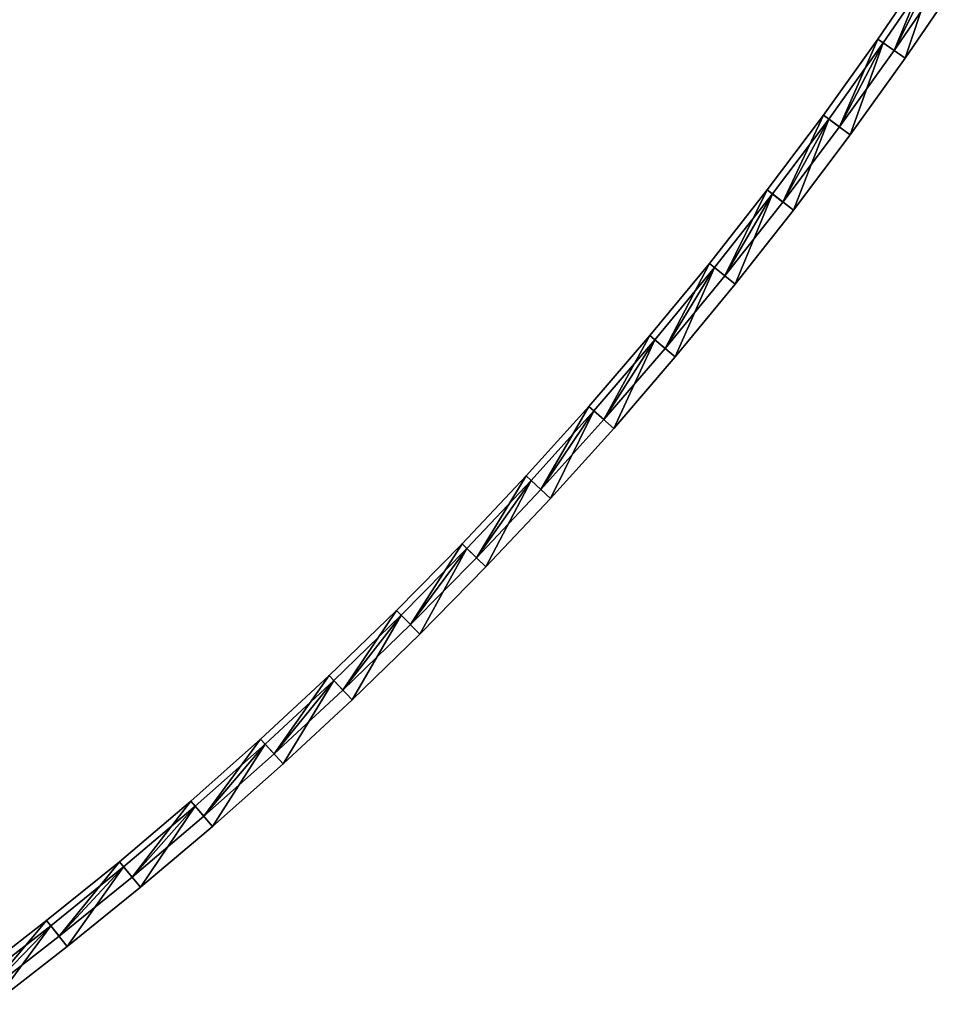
# Model space of a CAD drawing. Header units: millimetres. Extents: x -20 to 891, y -20 to 307.
# Tile 38 of 113: x 209 to 279, y 63 to 137. Entities that reach past the tile are written whole.
import ezdxf

# ---------------------------------------------------------------- set-up
doc = ezdxf.new("R2010")
doc.units = ezdxf.units.MM
doc.header["$LTSCALE"] = 41.718519
for name, color, linetype in [('50', 7, 'CONTINUOUS'), ('51', 7, 'CONTINUOUS'), ('52', 7, 'CONTINUOUS'), ('54', 7, 'CONTINUOUS'), ('56', 7, 'CONTINUOUS'), ('58', 7, 'CONTINUOUS'), ('59', 7, 'CONTINUOUS'), ('60', 7, 'CONTINUOUS'), ('61', 7, 'CONTINUOUS'), ('65', 7, 'CONTINUOUS'), ('67', 7, 'CONTINUOUS'), ('69', 7, 'CONTINUOUS')]:
    doc.layers.add(name, color=color, linetype=linetype)

msp = doc.modelspace()

# ---------------------------------------------------------------- linework, layer by layer
at = {"layer": '50', "linetype": 'Continuous'}
for points in [[(276.979, 141.336, 30.5), (274.24, 134.67, 30.5), (273.011, 135.531, 30.5), (276.979, 141.336, 30.5)], [(278.227, 140.503, 30.5), (274.24, 134.67, 30.5), (276.979, 141.336, 30.5), (278.227, 140.503, 30.5)], [(273.011, 135.531, 30.5), (270.124, 128.928, 30.5), (268.914, 129.816, 30.5), (273.011, 135.531, 30.5)], [(274.24, 134.67, 30.5), (270.124, 128.928, 30.5), (273.011, 135.531, 30.5), (274.24, 134.67, 30.5)], [(268.914, 129.816, 30.5), (265.88, 123.279, 30.5), (264.691, 124.194, 30.5), (268.914, 129.816, 30.5)], [(270.124, 128.928, 30.5), (265.88, 123.279, 30.5), (268.914, 129.816, 30.5), (270.124, 128.928, 30.5)], [(264.691, 124.194, 30.5), (261.512, 117.727, 30.5), (260.344, 118.667, 30.5), (264.691, 124.194, 30.5)], [(265.88, 123.279, 30.5), (261.512, 117.727, 30.5), (264.691, 124.194, 30.5), (265.88, 123.279, 30.5)], [(260.344, 118.667, 30.5), (257.021, 112.273, 30.5), (255.874, 113.239, 30.5), (260.344, 118.667, 30.5)], [(261.512, 117.727, 30.5), (257.021, 112.273, 30.5), (260.344, 118.667, 30.5), (261.512, 117.727, 30.5)], [(255.874, 113.239, 30.5), (252.409, 106.92, 30.5), (251.284, 107.912, 30.5), (255.874, 113.239, 30.5)], [(257.021, 112.273, 30.5), (252.409, 106.92, 30.5), (255.874, 113.239, 30.5), (257.021, 112.273, 30.5)], [(251.284, 107.912, 30.5), (247.679, 101.672, 30.5), (246.576, 102.689, 30.5), (251.284, 107.912, 30.5)], [(252.409, 106.92, 30.5), (247.679, 101.672, 30.5), (251.284, 107.912, 30.5), (252.409, 106.92, 30.5)], [(246.576, 102.689, 30.5), (242.833, 96.531, 30.5), (241.753, 97.572, 30.5), (246.576, 102.689, 30.5)], [(247.679, 101.672, 30.5), (242.833, 96.531, 30.5), (246.576, 102.689, 30.5), (247.679, 101.672, 30.5)], [(241.753, 97.572, 30.5), (237.873, 91.5, 30.5), (236.817, 92.564, 30.5), (241.753, 97.572, 30.5)], [(242.833, 96.531, 30.5), (237.873, 91.5, 30.5), (241.753, 97.572, 30.5), (242.833, 96.531, 30.5)], [(236.817, 92.564, 30.5), (232.802, 86.58, 30.5), (231.77, 87.668, 30.5), (236.817, 92.564, 30.5)], [(237.873, 91.5, 30.5), (232.802, 86.58, 30.5), (236.817, 92.564, 30.5), (237.873, 91.5, 30.5)], [(231.77, 87.668, 30.5), (227.623, 81.775, 30.5), (226.615, 82.886, 30.5), (231.77, 87.668, 30.5)], [(232.802, 86.58, 30.5), (227.623, 81.775, 30.5), (231.77, 87.668, 30.5), (232.802, 86.58, 30.5)], [(226.615, 82.886, 30.5), (222.338, 77.086, 30.5), (221.355, 78.22, 30.5), (226.615, 82.886, 30.5)], [(227.623, 81.775, 30.5), (222.338, 77.086, 30.5), (226.615, 82.886, 30.5), (227.623, 81.775, 30.5)], [(221.355, 78.22, 30.5), (216.949, 72.517, 30.5), (215.992, 73.672, 30.5), (221.355, 78.22, 30.5)], [(222.338, 77.086, 30.5), (216.949, 72.517, 30.5), (221.355, 78.22, 30.5), (222.338, 77.086, 30.5)], [(215.992, 73.672, 30.5), (211.46, 68.069, 30.5), (210.528, 69.246, 30.5), (215.992, 73.672, 30.5)], [(216.949, 72.517, 30.5), (211.46, 68.069, 30.5), (215.992, 73.672, 30.5), (216.949, 72.517, 30.5)], [(210.528, 69.246, 30.5), (205.872, 63.745, 30.5), (204.968, 64.942, 30.5), (210.528, 69.246, 30.5)], [(211.46, 68.069, 30.5), (205.872, 63.745, 30.5), (210.528, 69.246, 30.5), (211.46, 68.069, 30.5)]]:
    msp.add_3dface(points, dxfattribs=at)
at = {"layer": '51', "linetype": 'Continuous'}
for points in [[(274.24, 134.67, 30.5), (278.227, 140.503, 30.5), (274.24, 134.67, 24), (274.24, 134.67, 30.5)], [(274.24, 134.67, 24), (278.227, 140.503, 30.5), (278.227, 140.503, 24), (274.24, 134.67, 24)], [(270.124, 128.928, 30.5), (274.24, 134.67, 30.5), (270.124, 128.928, 24), (270.124, 128.928, 30.5)], [(270.124, 128.928, 24), (274.24, 134.67, 30.5), (274.24, 134.67, 24), (270.124, 128.928, 24)], [(265.88, 123.279, 30.5), (270.124, 128.928, 30.5), (265.88, 123.279, 24), (265.88, 123.279, 30.5)], [(265.88, 123.279, 24), (270.124, 128.928, 30.5), (270.124, 128.928, 24), (265.88, 123.279, 24)], [(261.512, 117.727, 30.5), (265.88, 123.279, 30.5), (261.512, 117.727, 24), (261.512, 117.727, 30.5)], [(261.512, 117.727, 24), (265.88, 123.279, 30.5), (265.88, 123.279, 24), (261.512, 117.727, 24)], [(257.021, 112.273, 30.5), (261.512, 117.727, 30.5), (257.021, 112.273, 24), (257.021, 112.273, 30.5)], [(257.021, 112.273, 24), (261.512, 117.727, 30.5), (261.512, 117.727, 24), (257.021, 112.273, 24)], [(252.409, 106.92, 30.5), (257.021, 112.273, 30.5), (252.409, 106.92, 24), (252.409, 106.92, 30.5)], [(252.409, 106.92, 24), (257.021, 112.273, 30.5), (257.021, 112.273, 24), (252.409, 106.92, 24)], [(247.679, 101.672, 30.5), (252.409, 106.92, 30.5), (247.679, 101.672, 24), (247.679, 101.672, 30.5)], [(247.679, 101.672, 24), (252.409, 106.92, 30.5), (252.409, 106.92, 24), (247.679, 101.672, 24)], [(242.833, 96.531, 30.5), (247.679, 101.672, 30.5), (242.833, 96.531, 24), (242.833, 96.531, 30.5)], [(242.833, 96.531, 24), (247.679, 101.672, 30.5), (247.679, 101.672, 24), (242.833, 96.531, 24)], [(237.873, 91.5, 30.5), (242.833, 96.531, 30.5), (237.873, 91.5, 24), (237.873, 91.5, 30.5)], [(237.873, 91.5, 24), (242.833, 96.531, 30.5), (242.833, 96.531, 24), (237.873, 91.5, 24)], [(232.802, 86.58, 30.5), (237.873, 91.5, 30.5), (232.802, 86.58, 24), (232.802, 86.58, 30.5)], [(232.802, 86.58, 24), (237.873, 91.5, 30.5), (237.873, 91.5, 24), (232.802, 86.58, 24)], [(227.623, 81.775, 30.5), (232.802, 86.58, 30.5), (227.623, 81.775, 24), (227.623, 81.775, 30.5)], [(227.623, 81.775, 24), (232.802, 86.58, 30.5), (232.802, 86.58, 24), (227.623, 81.775, 24)], [(222.338, 77.086, 30.5), (227.623, 81.775, 30.5), (222.338, 77.086, 24), (222.338, 77.086, 30.5)], [(222.338, 77.086, 24), (227.623, 81.775, 30.5), (227.623, 81.775, 24), (222.338, 77.086, 24)], [(216.949, 72.517, 30.5), (222.338, 77.086, 30.5), (216.949, 72.517, 24), (216.949, 72.517, 30.5)], [(216.949, 72.517, 24), (222.338, 77.086, 30.5), (222.338, 77.086, 24), (216.949, 72.517, 24)], [(211.46, 68.069, 30.5), (216.949, 72.517, 30.5), (211.46, 68.069, 24), (211.46, 68.069, 30.5)], [(211.46, 68.069, 24), (216.949, 72.517, 30.5), (216.949, 72.517, 24), (211.46, 68.069, 24)], [(205.872, 63.745, 30.5), (211.46, 68.069, 30.5), (205.872, 63.745, 24), (205.872, 63.745, 30.5)], [(205.872, 63.745, 24), (211.46, 68.069, 30.5), (211.46, 68.069, 24), (205.872, 63.745, 24)]]:
    msp.add_3dface(points, dxfattribs=at)
at = {"layer": '52', "linetype": 'Continuous'}
for points in [[(273.42, 135.244, 24), (274.24, 134.67, 24), (277.395, 141.058, 24), (273.42, 135.244, 24)], [(274.24, 134.67, 24), (278.227, 140.503, 24), (277.395, 141.058, 24), (274.24, 134.67, 24)], [(269.317, 129.52, 24), (270.124, 128.928, 24), (273.42, 135.244, 24), (269.317, 129.52, 24)], [(270.124, 128.928, 24), (274.24, 134.67, 24), (273.42, 135.244, 24), (270.124, 128.928, 24)], [(265.088, 123.889, 24), (265.88, 123.279, 24), (269.317, 129.52, 24), (265.088, 123.889, 24)], [(265.88, 123.279, 24), (270.124, 128.928, 24), (269.317, 129.52, 24), (265.88, 123.279, 24)], [(260.733, 118.354, 24), (261.512, 117.727, 24), (265.088, 123.889, 24), (260.733, 118.354, 24)], [(261.512, 117.727, 24), (265.88, 123.279, 24), (265.088, 123.889, 24), (261.512, 117.727, 24)], [(256.256, 112.917, 24), (257.021, 112.273, 24), (260.733, 118.354, 24), (256.256, 112.917, 24)], [(257.021, 112.273, 24), (261.512, 117.727, 24), (260.733, 118.354, 24), (257.021, 112.273, 24)], [(251.659, 107.581, 24), (252.409, 106.92, 24), (256.256, 112.917, 24), (251.659, 107.581, 24)], [(252.409, 106.92, 24), (257.021, 112.273, 24), (256.256, 112.917, 24), (252.409, 106.92, 24)], [(246.944, 102.35, 24), (247.679, 101.672, 24), (251.659, 107.581, 24), (246.944, 102.35, 24)], [(247.679, 101.672, 24), (252.409, 106.92, 24), (251.659, 107.581, 24), (247.679, 101.672, 24)], [(242.113, 97.225, 24), (242.833, 96.531, 24), (246.944, 102.35, 24), (242.113, 97.225, 24)], [(242.833, 96.531, 24), (247.679, 101.672, 24), (246.944, 102.35, 24), (242.833, 96.531, 24)], [(237.169, 92.209, 24), (237.873, 91.5, 24), (242.113, 97.225, 24), (237.169, 92.209, 24)], [(237.873, 91.5, 24), (242.833, 96.531, 24), (242.113, 97.225, 24), (237.873, 91.5, 24)], [(232.114, 87.305, 24), (232.802, 86.58, 24), (237.169, 92.209, 24), (232.114, 87.305, 24)], [(232.802, 86.58, 24), (237.873, 91.5, 24), (237.169, 92.209, 24), (232.802, 86.58, 24)], [(226.951, 82.515, 24), (227.623, 81.775, 24), (232.114, 87.305, 24), (226.951, 82.515, 24)], [(227.623, 81.775, 24), (232.802, 86.58, 24), (232.114, 87.305, 24), (227.623, 81.775, 24)], [(221.682, 77.842, 24), (222.338, 77.086, 24), (226.951, 82.515, 24), (221.682, 77.842, 24)], [(222.338, 77.086, 24), (227.623, 81.775, 24), (226.951, 82.515, 24), (222.338, 77.086, 24)], [(216.311, 73.287, 24), (216.949, 72.517, 24), (221.682, 77.842, 24), (216.311, 73.287, 24)], [(216.949, 72.517, 24), (222.338, 77.086, 24), (221.682, 77.842, 24), (216.949, 72.517, 24)], [(210.839, 68.853, 24), (211.46, 68.069, 24), (216.311, 73.287, 24), (210.839, 68.853, 24)], [(211.46, 68.069, 24), (216.949, 72.517, 24), (216.311, 73.287, 24), (211.46, 68.069, 24)], [(205.269, 64.543, 24), (205.872, 63.745, 24), (210.839, 68.853, 24), (205.269, 64.543, 24)], [(205.872, 63.745, 24), (211.46, 68.069, 24), (210.839, 68.853, 24), (205.872, 63.745, 24)]]:
    msp.add_3dface(points, dxfattribs=at)
at = {"layer": '54', "linetype": 'Continuous'}
for points in [[(277.395, 141.058, 4), (275.059, 134.097, 4), (273.42, 135.244, 4), (277.395, 141.058, 4)], [(279.058, 139.948, 4), (275.059, 134.097, 4), (277.395, 141.058, 4), (279.058, 139.948, 4)], [(273.42, 135.244, 4), (270.93, 128.337, 4), (269.317, 129.52, 4), (273.42, 135.244, 4)], [(275.059, 134.097, 4), (270.93, 128.337, 4), (273.42, 135.244, 4), (275.059, 134.097, 4)], [(269.317, 129.52, 4), (266.673, 122.67, 4), (265.088, 123.889, 4), (269.317, 129.52, 4)], [(270.93, 128.337, 4), (266.673, 122.67, 4), (269.317, 129.52, 4), (270.93, 128.337, 4)], [(265.088, 123.889, 4), (262.291, 117.1, 4), (260.733, 118.354, 4), (265.088, 123.889, 4)], [(266.673, 122.67, 4), (262.291, 117.1, 4), (265.088, 123.889, 4), (266.673, 122.67, 4)], [(260.733, 118.354, 4), (257.786, 111.628, 4), (256.256, 112.917, 4), (260.733, 118.354, 4)], [(262.291, 117.1, 4), (257.786, 111.628, 4), (260.733, 118.354, 4), (262.291, 117.1, 4)], [(256.256, 112.917, 4), (253.159, 106.259, 4), (251.659, 107.581, 4), (256.256, 112.917, 4)], [(257.786, 111.628, 4), (253.159, 106.259, 4), (256.256, 112.917, 4), (257.786, 111.628, 4)], [(251.659, 107.581, 4), (248.414, 100.994, 4), (246.944, 102.35, 4), (251.659, 107.581, 4)], [(253.159, 106.259, 4), (248.414, 100.994, 4), (251.659, 107.581, 4), (253.159, 106.259, 4)], [(246.944, 102.35, 4), (243.553, 95.837, 4), (242.113, 97.225, 4), (246.944, 102.35, 4)], [(248.414, 100.994, 4), (243.553, 95.837, 4), (246.944, 102.35, 4), (248.414, 100.994, 4)], [(242.113, 97.225, 4), (238.577, 90.79, 4), (237.169, 92.209, 4), (242.113, 97.225, 4)], [(243.553, 95.837, 4), (238.577, 90.79, 4), (242.113, 97.225, 4), (243.553, 95.837, 4)], [(237.169, 92.209, 4), (233.49, 85.854, 4), (232.114, 87.305, 4), (237.169, 92.209, 4)], [(238.577, 90.79, 4), (233.49, 85.854, 4), (237.169, 92.209, 4), (238.577, 90.79, 4)], [(232.114, 87.305, 4), (228.295, 81.034, 4), (226.951, 82.515, 4), (232.114, 87.305, 4)], [(233.49, 85.854, 4), (228.295, 81.034, 4), (232.114, 87.305, 4), (233.49, 85.854, 4)], [(226.951, 82.515, 4), (222.993, 76.331, 4), (221.682, 77.842, 4), (226.951, 82.515, 4)], [(228.295, 81.034, 4), (222.993, 76.331, 4), (226.951, 82.515, 4), (228.295, 81.034, 4)], [(221.682, 77.842, 4), (217.587, 71.747, 4), (216.311, 73.287, 4), (221.682, 77.842, 4)], [(222.993, 76.331, 4), (217.587, 71.747, 4), (221.682, 77.842, 4), (222.993, 76.331, 4)], [(216.311, 73.287, 4), (212.08, 67.285, 4), (210.839, 68.853, 4), (216.311, 73.287, 4)], [(217.587, 71.747, 4), (212.08, 67.285, 4), (216.311, 73.287, 4), (217.587, 71.747, 4)], [(210.839, 68.853, 4), (206.476, 62.948, 4), (205.269, 64.543, 4), (210.839, 68.853, 4)], [(212.08, 67.285, 4), (206.476, 62.948, 4), (210.839, 68.853, 4), (212.08, 67.285, 4)]]:
    msp.add_3dface(points, dxfattribs=at)
at = {"layer": '56', "linetype": 'Continuous'}
for points in [[(277.395, 141.058, 59), (273.42, 135.244, 59), (275.059, 134.097, 59), (277.395, 141.058, 59)], [(279.058, 139.948, 59), (277.395, 141.058, 59), (275.059, 134.097, 59), (279.058, 139.948, 59)], [(273.42, 135.244, 59), (269.317, 129.52, 59), (270.93, 128.337, 59), (273.42, 135.244, 59)], [(275.059, 134.097, 59), (273.42, 135.244, 59), (270.93, 128.337, 59), (275.059, 134.097, 59)], [(269.317, 129.52, 59), (265.088, 123.889, 59), (266.673, 122.67, 59), (269.317, 129.52, 59)], [(270.93, 128.337, 59), (269.317, 129.52, 59), (266.673, 122.67, 59), (270.93, 128.337, 59)], [(265.088, 123.889, 59), (260.733, 118.354, 59), (262.291, 117.1, 59), (265.088, 123.889, 59)], [(266.673, 122.67, 59), (265.088, 123.889, 59), (262.291, 117.1, 59), (266.673, 122.67, 59)], [(260.733, 118.354, 59), (256.256, 112.917, 59), (257.786, 111.628, 59), (260.733, 118.354, 59)], [(262.291, 117.1, 59), (260.733, 118.354, 59), (257.786, 111.628, 59), (262.291, 117.1, 59)], [(256.256, 112.917, 59), (251.659, 107.581, 59), (253.159, 106.259, 59), (256.256, 112.917, 59)], [(257.786, 111.628, 59), (256.256, 112.917, 59), (253.159, 106.259, 59), (257.786, 111.628, 59)], [(251.659, 107.581, 59), (246.944, 102.35, 59), (248.414, 100.994, 59), (251.659, 107.581, 59)], [(253.159, 106.259, 59), (251.659, 107.581, 59), (248.414, 100.994, 59), (253.159, 106.259, 59)], [(246.944, 102.35, 59), (242.113, 97.225, 59), (243.553, 95.837, 59), (246.944, 102.35, 59)], [(248.414, 100.994, 59), (246.944, 102.35, 59), (243.553, 95.837, 59), (248.414, 100.994, 59)], [(242.113, 97.225, 59), (237.169, 92.209, 59), (238.577, 90.79, 59), (242.113, 97.225, 59)], [(243.553, 95.837, 59), (242.113, 97.225, 59), (238.577, 90.79, 59), (243.553, 95.837, 59)], [(237.169, 92.209, 59), (232.114, 87.305, 59), (233.49, 85.854, 59), (237.169, 92.209, 59)], [(238.577, 90.79, 59), (237.169, 92.209, 59), (233.49, 85.854, 59), (238.577, 90.79, 59)], [(232.114, 87.305, 59), (226.951, 82.515, 59), (228.295, 81.034, 59), (232.114, 87.305, 59)], [(233.49, 85.854, 59), (232.114, 87.305, 59), (228.295, 81.034, 59), (233.49, 85.854, 59)], [(226.951, 82.515, 59), (221.682, 77.842, 59), (222.993, 76.331, 59), (226.951, 82.515, 59)], [(228.295, 81.034, 59), (226.951, 82.515, 59), (222.993, 76.331, 59), (228.295, 81.034, 59)], [(221.682, 77.842, 59), (216.311, 73.287, 59), (217.587, 71.747, 59), (221.682, 77.842, 59)], [(222.993, 76.331, 59), (221.682, 77.842, 59), (217.587, 71.747, 59), (222.993, 76.331, 59)], [(216.311, 73.287, 59), (210.839, 68.853, 59), (212.08, 67.285, 59), (216.311, 73.287, 59)], [(217.587, 71.747, 59), (216.311, 73.287, 59), (212.08, 67.285, 59), (217.587, 71.747, 59)], [(210.839, 68.853, 59), (205.269, 64.543, 59), (206.476, 62.948, 59), (210.839, 68.853, 59)], [(212.08, 67.285, 59), (210.839, 68.853, 59), (206.476, 62.948, 59), (212.08, 67.285, 59)]]:
    msp.add_3dface(points, dxfattribs=at)
at = {"layer": '58', "linetype": 'Continuous'}
for points in [[(277.395, 141.058, 39), (274.24, 134.67, 39), (273.42, 135.244, 39), (277.395, 141.058, 39)], [(278.227, 140.503, 39), (274.24, 134.67, 39), (277.395, 141.058, 39), (278.227, 140.503, 39)], [(273.42, 135.244, 39), (270.124, 128.928, 39), (269.317, 129.52, 39), (273.42, 135.244, 39)], [(274.24, 134.67, 39), (270.124, 128.928, 39), (273.42, 135.244, 39), (274.24, 134.67, 39)], [(269.317, 129.52, 39), (265.88, 123.279, 39), (265.088, 123.889, 39), (269.317, 129.52, 39)], [(270.124, 128.928, 39), (265.88, 123.279, 39), (269.317, 129.52, 39), (270.124, 128.928, 39)], [(265.088, 123.889, 39), (261.512, 117.727, 39), (260.733, 118.354, 39), (265.088, 123.889, 39)], [(265.88, 123.279, 39), (261.512, 117.727, 39), (265.088, 123.889, 39), (265.88, 123.279, 39)], [(260.733, 118.354, 39), (257.021, 112.273, 39), (256.256, 112.917, 39), (260.733, 118.354, 39)], [(261.512, 117.727, 39), (257.021, 112.273, 39), (260.733, 118.354, 39), (261.512, 117.727, 39)], [(256.256, 112.917, 39), (252.409, 106.92, 39), (251.659, 107.581, 39), (256.256, 112.917, 39)], [(257.021, 112.273, 39), (252.409, 106.92, 39), (256.256, 112.917, 39), (257.021, 112.273, 39)], [(251.659, 107.581, 39), (247.679, 101.672, 39), (246.944, 102.35, 39), (251.659, 107.581, 39)], [(252.409, 106.92, 39), (247.679, 101.672, 39), (251.659, 107.581, 39), (252.409, 106.92, 39)], [(246.944, 102.35, 39), (242.833, 96.531, 39), (242.113, 97.225, 39), (246.944, 102.35, 39)], [(247.679, 101.672, 39), (242.833, 96.531, 39), (246.944, 102.35, 39), (247.679, 101.672, 39)], [(242.113, 97.225, 39), (237.873, 91.5, 39), (237.169, 92.209, 39), (242.113, 97.225, 39)], [(242.833, 96.531, 39), (237.873, 91.5, 39), (242.113, 97.225, 39), (242.833, 96.531, 39)], [(237.169, 92.209, 39), (232.802, 86.58, 39), (232.114, 87.305, 39), (237.169, 92.209, 39)], [(237.873, 91.5, 39), (232.802, 86.58, 39), (237.169, 92.209, 39), (237.873, 91.5, 39)], [(232.114, 87.305, 39), (227.623, 81.775, 39), (226.951, 82.515, 39), (232.114, 87.305, 39)], [(232.802, 86.58, 39), (227.623, 81.775, 39), (232.114, 87.305, 39), (232.802, 86.58, 39)], [(226.951, 82.515, 39), (222.338, 77.086, 39), (221.682, 77.842, 39), (226.951, 82.515, 39)], [(227.623, 81.775, 39), (222.338, 77.086, 39), (226.951, 82.515, 39), (227.623, 81.775, 39)], [(221.682, 77.842, 39), (216.949, 72.517, 39), (216.311, 73.287, 39), (221.682, 77.842, 39)], [(222.338, 77.086, 39), (216.949, 72.517, 39), (221.682, 77.842, 39), (222.338, 77.086, 39)], [(216.311, 73.287, 39), (211.46, 68.069, 39), (210.839, 68.853, 39), (216.311, 73.287, 39)], [(216.949, 72.517, 39), (211.46, 68.069, 39), (216.311, 73.287, 39), (216.949, 72.517, 39)], [(210.839, 68.853, 39), (205.872, 63.745, 39), (205.269, 64.543, 39), (210.839, 68.853, 39)], [(211.46, 68.069, 39), (205.872, 63.745, 39), (210.839, 68.853, 39), (211.46, 68.069, 39)]]:
    msp.add_3dface(points, dxfattribs=at)
at = {"layer": '59', "linetype": 'Continuous'}
for points in [[(274.24, 134.67, 39), (278.227, 140.503, 39), (274.24, 134.67, 32.5), (274.24, 134.67, 39)], [(274.24, 134.67, 32.5), (278.227, 140.503, 39), (278.227, 140.503, 32.5), (274.24, 134.67, 32.5)], [(270.124, 128.928, 39), (274.24, 134.67, 39), (270.124, 128.928, 32.5), (270.124, 128.928, 39)], [(270.124, 128.928, 32.5), (274.24, 134.67, 39), (274.24, 134.67, 32.5), (270.124, 128.928, 32.5)], [(265.88, 123.279, 39), (270.124, 128.928, 39), (265.88, 123.279, 32.5), (265.88, 123.279, 39)], [(265.88, 123.279, 32.5), (270.124, 128.928, 39), (270.124, 128.928, 32.5), (265.88, 123.279, 32.5)], [(261.512, 117.727, 39), (265.88, 123.279, 39), (261.512, 117.727, 32.5), (261.512, 117.727, 39)], [(261.512, 117.727, 32.5), (265.88, 123.279, 39), (265.88, 123.279, 32.5), (261.512, 117.727, 32.5)], [(257.021, 112.273, 39), (261.512, 117.727, 39), (257.021, 112.273, 32.5), (257.021, 112.273, 39)], [(257.021, 112.273, 32.5), (261.512, 117.727, 39), (261.512, 117.727, 32.5), (257.021, 112.273, 32.5)], [(252.409, 106.92, 39), (257.021, 112.273, 39), (252.409, 106.92, 32.5), (252.409, 106.92, 39)], [(252.409, 106.92, 32.5), (257.021, 112.273, 39), (257.021, 112.273, 32.5), (252.409, 106.92, 32.5)], [(247.679, 101.672, 39), (252.409, 106.92, 39), (247.679, 101.672, 32.5), (247.679, 101.672, 39)], [(247.679, 101.672, 32.5), (252.409, 106.92, 39), (252.409, 106.92, 32.5), (247.679, 101.672, 32.5)], [(242.833, 96.531, 39), (247.679, 101.672, 39), (242.833, 96.531, 32.5), (242.833, 96.531, 39)], [(242.833, 96.531, 32.5), (247.679, 101.672, 39), (247.679, 101.672, 32.5), (242.833, 96.531, 32.5)], [(237.873, 91.5, 39), (242.833, 96.531, 39), (237.873, 91.5, 32.5), (237.873, 91.5, 39)], [(237.873, 91.5, 32.5), (242.833, 96.531, 39), (242.833, 96.531, 32.5), (237.873, 91.5, 32.5)], [(232.802, 86.58, 39), (237.873, 91.5, 39), (232.802, 86.58, 32.5), (232.802, 86.58, 39)], [(232.802, 86.58, 32.5), (237.873, 91.5, 39), (237.873, 91.5, 32.5), (232.802, 86.58, 32.5)], [(227.623, 81.775, 39), (232.802, 86.58, 39), (227.623, 81.775, 32.5), (227.623, 81.775, 39)], [(227.623, 81.775, 32.5), (232.802, 86.58, 39), (232.802, 86.58, 32.5), (227.623, 81.775, 32.5)], [(222.338, 77.086, 39), (227.623, 81.775, 39), (222.338, 77.086, 32.5), (222.338, 77.086, 39)], [(222.338, 77.086, 32.5), (227.623, 81.775, 39), (227.623, 81.775, 32.5), (222.338, 77.086, 32.5)], [(216.949, 72.517, 39), (222.338, 77.086, 39), (216.949, 72.517, 32.5), (216.949, 72.517, 39)], [(216.949, 72.517, 32.5), (222.338, 77.086, 39), (222.338, 77.086, 32.5), (216.949, 72.517, 32.5)], [(211.46, 68.069, 39), (216.949, 72.517, 39), (211.46, 68.069, 32.5), (211.46, 68.069, 39)], [(211.46, 68.069, 32.5), (216.949, 72.517, 39), (216.949, 72.517, 32.5), (211.46, 68.069, 32.5)], [(205.872, 63.745, 39), (211.46, 68.069, 39), (205.872, 63.745, 32.5), (205.872, 63.745, 39)], [(205.872, 63.745, 32.5), (211.46, 68.069, 39), (211.46, 68.069, 32.5), (205.872, 63.745, 32.5)]]:
    msp.add_3dface(points, dxfattribs=at)
at = {"layer": '60', "linetype": 'Continuous'}
for points in [[(273.011, 135.531, 32.5), (274.24, 134.67, 32.5), (276.979, 141.336, 32.5), (273.011, 135.531, 32.5)], [(274.24, 134.67, 32.5), (278.227, 140.503, 32.5), (276.979, 141.336, 32.5), (274.24, 134.67, 32.5)], [(268.914, 129.816, 32.5), (270.124, 128.928, 32.5), (273.011, 135.531, 32.5), (268.914, 129.816, 32.5)], [(270.124, 128.928, 32.5), (274.24, 134.67, 32.5), (273.011, 135.531, 32.5), (270.124, 128.928, 32.5)], [(264.691, 124.194, 32.5), (265.88, 123.279, 32.5), (268.914, 129.816, 32.5), (264.691, 124.194, 32.5)], [(265.88, 123.279, 32.5), (270.124, 128.928, 32.5), (268.914, 129.816, 32.5), (265.88, 123.279, 32.5)], [(260.344, 118.667, 32.5), (261.512, 117.727, 32.5), (264.691, 124.194, 32.5), (260.344, 118.667, 32.5)], [(261.512, 117.727, 32.5), (265.88, 123.279, 32.5), (264.691, 124.194, 32.5), (261.512, 117.727, 32.5)], [(255.874, 113.239, 32.5), (257.021, 112.273, 32.5), (260.344, 118.667, 32.5), (255.874, 113.239, 32.5)], [(257.021, 112.273, 32.5), (261.512, 117.727, 32.5), (260.344, 118.667, 32.5), (257.021, 112.273, 32.5)], [(251.284, 107.912, 32.5), (252.409, 106.92, 32.5), (255.874, 113.239, 32.5), (251.284, 107.912, 32.5)], [(252.409, 106.92, 32.5), (257.021, 112.273, 32.5), (255.874, 113.239, 32.5), (252.409, 106.92, 32.5)], [(246.576, 102.689, 32.5), (247.679, 101.672, 32.5), (251.284, 107.912, 32.5), (246.576, 102.689, 32.5)], [(247.679, 101.672, 32.5), (252.409, 106.92, 32.5), (251.284, 107.912, 32.5), (247.679, 101.672, 32.5)], [(241.753, 97.572, 32.5), (242.833, 96.531, 32.5), (246.576, 102.689, 32.5), (241.753, 97.572, 32.5)], [(242.833, 96.531, 32.5), (247.679, 101.672, 32.5), (246.576, 102.689, 32.5), (242.833, 96.531, 32.5)], [(236.817, 92.564, 32.5), (237.873, 91.5, 32.5), (241.753, 97.572, 32.5), (236.817, 92.564, 32.5)], [(237.873, 91.5, 32.5), (242.833, 96.531, 32.5), (241.753, 97.572, 32.5), (237.873, 91.5, 32.5)], [(231.77, 87.668, 32.5), (232.802, 86.58, 32.5), (236.817, 92.564, 32.5), (231.77, 87.668, 32.5)], [(232.802, 86.58, 32.5), (237.873, 91.5, 32.5), (236.817, 92.564, 32.5), (232.802, 86.58, 32.5)], [(226.615, 82.886, 32.5), (227.623, 81.775, 32.5), (231.77, 87.668, 32.5), (226.615, 82.886, 32.5)], [(227.623, 81.775, 32.5), (232.802, 86.58, 32.5), (231.77, 87.668, 32.5), (227.623, 81.775, 32.5)], [(221.355, 78.22, 32.5), (222.338, 77.086, 32.5), (226.615, 82.886, 32.5), (221.355, 78.22, 32.5)], [(222.338, 77.086, 32.5), (227.623, 81.775, 32.5), (226.615, 82.886, 32.5), (222.338, 77.086, 32.5)], [(215.992, 73.672, 32.5), (216.949, 72.517, 32.5), (221.355, 78.22, 32.5), (215.992, 73.672, 32.5)], [(216.949, 72.517, 32.5), (222.338, 77.086, 32.5), (221.355, 78.22, 32.5), (216.949, 72.517, 32.5)], [(210.528, 69.246, 32.5), (211.46, 68.069, 32.5), (215.992, 73.672, 32.5), (210.528, 69.246, 32.5)], [(211.46, 68.069, 32.5), (216.949, 72.517, 32.5), (215.992, 73.672, 32.5), (211.46, 68.069, 32.5)], [(204.968, 64.942, 32.5), (205.872, 63.745, 32.5), (210.528, 69.246, 32.5), (204.968, 64.942, 32.5)], [(205.872, 63.745, 32.5), (211.46, 68.069, 32.5), (210.528, 69.246, 32.5), (205.872, 63.745, 32.5)]]:
    msp.add_3dface(points, dxfattribs=at)
at = {"layer": '61', "linetype": 'Continuous'}
for points in [[(276.979, 141.336, 30.5), (273.011, 135.531, 30.5), (276.979, 141.336, 32.5), (276.979, 141.336, 30.5)], [(273.011, 135.531, 30.5), (273.011, 135.531, 32.5), (276.979, 141.336, 32.5), (273.011, 135.531, 30.5)], [(273.011, 135.531, 30.5), (268.914, 129.816, 30.5), (273.011, 135.531, 32.5), (273.011, 135.531, 30.5)], [(268.914, 129.816, 30.5), (268.914, 129.816, 32.5), (273.011, 135.531, 32.5), (268.914, 129.816, 30.5)], [(268.914, 129.816, 30.5), (264.691, 124.194, 30.5), (268.914, 129.816, 32.5), (268.914, 129.816, 30.5)], [(264.691, 124.194, 30.5), (264.691, 124.194, 32.5), (268.914, 129.816, 32.5), (264.691, 124.194, 30.5)], [(264.691, 124.194, 30.5), (260.344, 118.667, 30.5), (264.691, 124.194, 32.5), (264.691, 124.194, 30.5)], [(260.344, 118.667, 30.5), (260.344, 118.667, 32.5), (264.691, 124.194, 32.5), (260.344, 118.667, 30.5)], [(260.344, 118.667, 30.5), (255.874, 113.239, 30.5), (260.344, 118.667, 32.5), (260.344, 118.667, 30.5)], [(255.874, 113.239, 30.5), (255.874, 113.239, 32.5), (260.344, 118.667, 32.5), (255.874, 113.239, 30.5)], [(255.874, 113.239, 30.5), (251.284, 107.912, 30.5), (255.874, 113.239, 32.5), (255.874, 113.239, 30.5)], [(251.284, 107.912, 30.5), (251.284, 107.912, 32.5), (255.874, 113.239, 32.5), (251.284, 107.912, 30.5)], [(251.284, 107.912, 30.5), (246.576, 102.689, 30.5), (251.284, 107.912, 32.5), (251.284, 107.912, 30.5)], [(246.576, 102.689, 30.5), (246.576, 102.689, 32.5), (251.284, 107.912, 32.5), (246.576, 102.689, 30.5)], [(246.576, 102.689, 30.5), (241.753, 97.572, 30.5), (246.576, 102.689, 32.5), (246.576, 102.689, 30.5)], [(241.753, 97.572, 30.5), (241.753, 97.572, 32.5), (246.576, 102.689, 32.5), (241.753, 97.572, 30.5)], [(241.753, 97.572, 30.5), (236.817, 92.564, 30.5), (241.753, 97.572, 32.5), (241.753, 97.572, 30.5)], [(236.817, 92.564, 30.5), (236.817, 92.564, 32.5), (241.753, 97.572, 32.5), (236.817, 92.564, 30.5)], [(236.817, 92.564, 30.5), (231.77, 87.668, 30.5), (236.817, 92.564, 32.5), (236.817, 92.564, 30.5)], [(231.77, 87.668, 30.5), (231.77, 87.668, 32.5), (236.817, 92.564, 32.5), (231.77, 87.668, 30.5)], [(231.77, 87.668, 30.5), (226.615, 82.886, 30.5), (231.77, 87.668, 32.5), (231.77, 87.668, 30.5)], [(226.615, 82.886, 30.5), (226.615, 82.886, 32.5), (231.77, 87.668, 32.5), (226.615, 82.886, 30.5)], [(226.615, 82.886, 30.5), (221.355, 78.22, 30.5), (226.615, 82.886, 32.5), (226.615, 82.886, 30.5)], [(221.355, 78.22, 30.5), (221.355, 78.22, 32.5), (226.615, 82.886, 32.5), (221.355, 78.22, 30.5)], [(221.355, 78.22, 30.5), (215.992, 73.672, 30.5), (221.355, 78.22, 32.5), (221.355, 78.22, 30.5)], [(215.992, 73.672, 30.5), (215.992, 73.672, 32.5), (221.355, 78.22, 32.5), (215.992, 73.672, 30.5)], [(215.992, 73.672, 30.5), (210.528, 69.246, 30.5), (215.992, 73.672, 32.5), (215.992, 73.672, 30.5)], [(210.528, 69.246, 30.5), (210.528, 69.246, 32.5), (215.992, 73.672, 32.5), (210.528, 69.246, 30.5)], [(210.528, 69.246, 30.5), (204.968, 64.942, 30.5), (210.528, 69.246, 32.5), (210.528, 69.246, 30.5)], [(204.968, 64.942, 30.5), (204.968, 64.942, 32.5), (210.528, 69.246, 32.5), (204.968, 64.942, 30.5)]]:
    msp.add_3dface(points, dxfattribs=at)
at = {"layer": '65', "linetype": 'Continuous'}
for points in [[(273.42, 135.244, 59), (277.395, 141.058, 59), (273.42, 135.244, 39), (273.42, 135.244, 59)], [(277.395, 141.058, 59), (277.395, 141.058, 39), (273.42, 135.244, 39), (277.395, 141.058, 59)], [(269.317, 129.52, 59), (273.42, 135.244, 59), (269.317, 129.52, 39), (269.317, 129.52, 59)], [(273.42, 135.244, 59), (273.42, 135.244, 39), (269.317, 129.52, 39), (273.42, 135.244, 59)], [(265.088, 123.889, 59), (269.317, 129.52, 59), (265.088, 123.889, 39), (265.088, 123.889, 59)], [(269.317, 129.52, 59), (269.317, 129.52, 39), (265.088, 123.889, 39), (269.317, 129.52, 59)], [(260.733, 118.354, 59), (265.088, 123.889, 59), (260.733, 118.354, 39), (260.733, 118.354, 59)], [(265.088, 123.889, 59), (265.088, 123.889, 39), (260.733, 118.354, 39), (265.088, 123.889, 59)], [(256.256, 112.917, 59), (260.733, 118.354, 59), (256.256, 112.917, 39), (256.256, 112.917, 59)], [(260.733, 118.354, 59), (260.733, 118.354, 39), (256.256, 112.917, 39), (260.733, 118.354, 59)], [(251.659, 107.581, 59), (256.256, 112.917, 59), (251.659, 107.581, 39), (251.659, 107.581, 59)], [(256.256, 112.917, 59), (256.256, 112.917, 39), (251.659, 107.581, 39), (256.256, 112.917, 59)], [(246.944, 102.35, 59), (251.659, 107.581, 59), (246.944, 102.35, 39), (246.944, 102.35, 59)], [(251.659, 107.581, 59), (251.659, 107.581, 39), (246.944, 102.35, 39), (251.659, 107.581, 59)], [(242.113, 97.225, 59), (246.944, 102.35, 59), (242.113, 97.225, 39), (242.113, 97.225, 59)], [(246.944, 102.35, 59), (246.944, 102.35, 39), (242.113, 97.225, 39), (246.944, 102.35, 59)], [(237.169, 92.209, 59), (242.113, 97.225, 59), (237.169, 92.209, 39), (237.169, 92.209, 59)], [(242.113, 97.225, 59), (242.113, 97.225, 39), (237.169, 92.209, 39), (242.113, 97.225, 59)], [(232.114, 87.305, 59), (237.169, 92.209, 59), (232.114, 87.305, 39), (232.114, 87.305, 59)], [(237.169, 92.209, 59), (237.169, 92.209, 39), (232.114, 87.305, 39), (237.169, 92.209, 59)], [(226.951, 82.515, 59), (232.114, 87.305, 59), (226.951, 82.515, 39), (226.951, 82.515, 59)], [(232.114, 87.305, 59), (232.114, 87.305, 39), (226.951, 82.515, 39), (232.114, 87.305, 59)], [(221.682, 77.842, 59), (226.951, 82.515, 59), (221.682, 77.842, 39), (221.682, 77.842, 59)], [(226.951, 82.515, 59), (226.951, 82.515, 39), (221.682, 77.842, 39), (226.951, 82.515, 59)], [(216.311, 73.287, 59), (221.682, 77.842, 59), (216.311, 73.287, 39), (216.311, 73.287, 59)], [(221.682, 77.842, 59), (221.682, 77.842, 39), (216.311, 73.287, 39), (221.682, 77.842, 59)], [(210.839, 68.853, 59), (216.311, 73.287, 59), (210.839, 68.853, 39), (210.839, 68.853, 59)], [(216.311, 73.287, 59), (216.311, 73.287, 39), (210.839, 68.853, 39), (216.311, 73.287, 59)], [(205.269, 64.543, 59), (210.839, 68.853, 59), (205.269, 64.543, 39), (205.269, 64.543, 59)], [(210.839, 68.853, 59), (210.839, 68.853, 39), (205.269, 64.543, 39), (210.839, 68.853, 59)]]:
    msp.add_3dface(points, dxfattribs=at)
at = {"layer": '67', "linetype": 'Continuous'}
for points in [[(275.059, 134.097, 4), (279.058, 139.948, 4), (275.059, 134.097, 59), (275.059, 134.097, 4)], [(279.058, 139.948, 4), (279.058, 139.948, 59), (275.059, 134.097, 59), (279.058, 139.948, 4)], [(270.93, 128.337, 4), (275.059, 134.097, 4), (270.93, 128.337, 59), (270.93, 128.337, 4)], [(275.059, 134.097, 4), (275.059, 134.097, 59), (270.93, 128.337, 59), (275.059, 134.097, 4)], [(266.673, 122.67, 4), (270.93, 128.337, 4), (266.673, 122.67, 59), (266.673, 122.67, 4)], [(270.93, 128.337, 4), (270.93, 128.337, 59), (266.673, 122.67, 59), (270.93, 128.337, 4)], [(262.291, 117.1, 4), (266.673, 122.67, 4), (262.291, 117.1, 59), (262.291, 117.1, 4)], [(266.673, 122.67, 4), (266.673, 122.67, 59), (262.291, 117.1, 59), (266.673, 122.67, 4)], [(257.786, 111.628, 4), (262.291, 117.1, 4), (257.786, 111.628, 59), (257.786, 111.628, 4)], [(262.291, 117.1, 4), (262.291, 117.1, 59), (257.786, 111.628, 59), (262.291, 117.1, 4)], [(253.159, 106.259, 4), (257.786, 111.628, 4), (253.159, 106.259, 59), (253.159, 106.259, 4)], [(257.786, 111.628, 4), (257.786, 111.628, 59), (253.159, 106.259, 59), (257.786, 111.628, 4)], [(248.414, 100.994, 4), (253.159, 106.259, 4), (248.414, 100.994, 59), (248.414, 100.994, 4)], [(253.159, 106.259, 4), (253.159, 106.259, 59), (248.414, 100.994, 59), (253.159, 106.259, 4)], [(243.553, 95.837, 4), (248.414, 100.994, 4), (243.553, 95.837, 59), (243.553, 95.837, 4)], [(248.414, 100.994, 4), (248.414, 100.994, 59), (243.553, 95.837, 59), (248.414, 100.994, 4)], [(238.577, 90.79, 4), (243.553, 95.837, 4), (238.577, 90.79, 59), (238.577, 90.79, 4)], [(243.553, 95.837, 4), (243.553, 95.837, 59), (238.577, 90.79, 59), (243.553, 95.837, 4)], [(233.49, 85.854, 4), (238.577, 90.79, 4), (233.49, 85.854, 59), (233.49, 85.854, 4)], [(238.577, 90.79, 4), (238.577, 90.79, 59), (233.49, 85.854, 59), (238.577, 90.79, 4)], [(228.295, 81.034, 4), (233.49, 85.854, 4), (228.295, 81.034, 59), (228.295, 81.034, 4)], [(233.49, 85.854, 4), (233.49, 85.854, 59), (228.295, 81.034, 59), (233.49, 85.854, 4)], [(222.993, 76.331, 4), (228.295, 81.034, 4), (222.993, 76.331, 59), (222.993, 76.331, 4)], [(228.295, 81.034, 4), (228.295, 81.034, 59), (222.993, 76.331, 59), (228.295, 81.034, 4)], [(217.587, 71.747, 4), (222.993, 76.331, 4), (217.587, 71.747, 59), (217.587, 71.747, 4)], [(222.993, 76.331, 4), (222.993, 76.331, 59), (217.587, 71.747, 59), (222.993, 76.331, 4)], [(212.08, 67.285, 4), (217.587, 71.747, 4), (212.08, 67.285, 59), (212.08, 67.285, 4)], [(217.587, 71.747, 4), (217.587, 71.747, 59), (212.08, 67.285, 59), (217.587, 71.747, 4)], [(206.476, 62.948, 4), (212.08, 67.285, 4), (206.476, 62.948, 59), (206.476, 62.948, 4)], [(212.08, 67.285, 4), (212.08, 67.285, 59), (206.476, 62.948, 59), (212.08, 67.285, 4)]]:
    msp.add_3dface(points, dxfattribs=at)
at = {"layer": '69', "linetype": 'Continuous'}
for points in [[(273.42, 135.244, 24), (277.395, 141.058, 24), (273.42, 135.244, 4), (273.42, 135.244, 24)], [(277.395, 141.058, 24), (277.395, 141.058, 4), (273.42, 135.244, 4), (277.395, 141.058, 24)], [(269.317, 129.52, 24), (273.42, 135.244, 24), (269.317, 129.52, 4), (269.317, 129.52, 24)], [(273.42, 135.244, 24), (273.42, 135.244, 4), (269.317, 129.52, 4), (273.42, 135.244, 24)], [(265.088, 123.889, 24), (269.317, 129.52, 24), (265.088, 123.889, 4), (265.088, 123.889, 24)], [(269.317, 129.52, 24), (269.317, 129.52, 4), (265.088, 123.889, 4), (269.317, 129.52, 24)], [(260.733, 118.354, 24), (265.088, 123.889, 24), (260.733, 118.354, 4), (260.733, 118.354, 24)], [(265.088, 123.889, 24), (265.088, 123.889, 4), (260.733, 118.354, 4), (265.088, 123.889, 24)], [(256.256, 112.917, 24), (260.733, 118.354, 24), (256.256, 112.917, 4), (256.256, 112.917, 24)], [(260.733, 118.354, 24), (260.733, 118.354, 4), (256.256, 112.917, 4), (260.733, 118.354, 24)], [(251.659, 107.581, 24), (256.256, 112.917, 24), (251.659, 107.581, 4), (251.659, 107.581, 24)], [(256.256, 112.917, 24), (256.256, 112.917, 4), (251.659, 107.581, 4), (256.256, 112.917, 24)], [(246.944, 102.35, 24), (251.659, 107.581, 24), (246.944, 102.35, 4), (246.944, 102.35, 24)], [(251.659, 107.581, 24), (251.659, 107.581, 4), (246.944, 102.35, 4), (251.659, 107.581, 24)], [(242.113, 97.225, 24), (246.944, 102.35, 24), (242.113, 97.225, 4), (242.113, 97.225, 24)], [(246.944, 102.35, 24), (246.944, 102.35, 4), (242.113, 97.225, 4), (246.944, 102.35, 24)], [(237.169, 92.209, 24), (242.113, 97.225, 24), (237.169, 92.209, 4), (237.169, 92.209, 24)], [(242.113, 97.225, 24), (242.113, 97.225, 4), (237.169, 92.209, 4), (242.113, 97.225, 24)], [(232.114, 87.305, 24), (237.169, 92.209, 24), (232.114, 87.305, 4), (232.114, 87.305, 24)], [(237.169, 92.209, 24), (237.169, 92.209, 4), (232.114, 87.305, 4), (237.169, 92.209, 24)], [(226.951, 82.515, 24), (232.114, 87.305, 24), (226.951, 82.515, 4), (226.951, 82.515, 24)], [(232.114, 87.305, 24), (232.114, 87.305, 4), (226.951, 82.515, 4), (232.114, 87.305, 24)], [(221.682, 77.842, 24), (226.951, 82.515, 24), (221.682, 77.842, 4), (221.682, 77.842, 24)], [(226.951, 82.515, 24), (226.951, 82.515, 4), (221.682, 77.842, 4), (226.951, 82.515, 24)], [(216.311, 73.287, 24), (221.682, 77.842, 24), (216.311, 73.287, 4), (216.311, 73.287, 24)], [(221.682, 77.842, 24), (221.682, 77.842, 4), (216.311, 73.287, 4), (221.682, 77.842, 24)], [(210.839, 68.853, 24), (216.311, 73.287, 24), (210.839, 68.853, 4), (210.839, 68.853, 24)], [(216.311, 73.287, 24), (216.311, 73.287, 4), (210.839, 68.853, 4), (216.311, 73.287, 24)], [(205.269, 64.543, 24), (210.839, 68.853, 24), (205.269, 64.543, 4), (205.269, 64.543, 24)], [(210.839, 68.853, 24), (210.839, 68.853, 4), (205.269, 64.543, 4), (210.839, 68.853, 24)]]:
    msp.add_3dface(points, dxfattribs=at)

doc.saveas('drawing.dxf')
